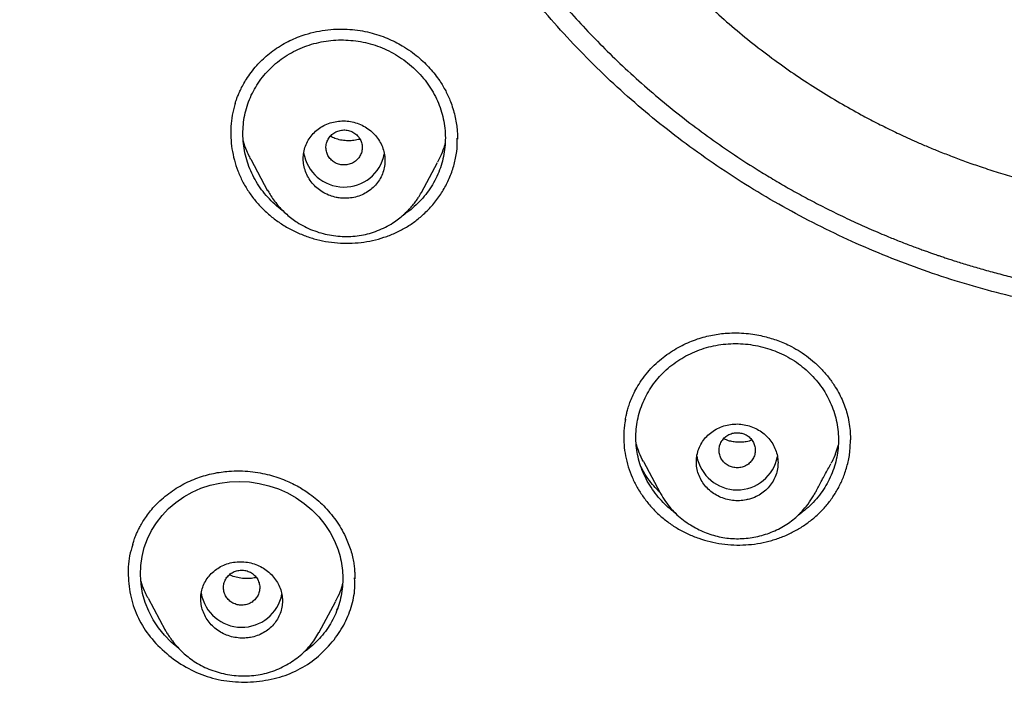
# Model space of a CAD drawing. Header units: millimetres. Extents: x 8 to 827, y 12 to 1643.
# Tile 83 of 134: x 432 to 454, y 1453 to 1468. Entities that reach past the tile are written whole.
import ezdxf

# ---------------------------------------------------------------- set-up
doc = ezdxf.new("R2010")
doc.units = ezdxf.units.MM

msp = doc.modelspace()

# ---------------------------------------------------------------- linework, layer by layer
at = {"color": 7, "linetype": 'Continuous', "lineweight": 30}
for p, q in [((441.679, 1465.199), (441.679, 1465.22)), ((437.13, 1464.757), (437.5, 1464.064)), ((440.889, 1464.024), (441.244, 1464.689)), ((437.505, 1464.066), (437.499, 1464.077)), ((440.887, 1464.026), (440.882, 1464.016)), ((445.783, 1458.092), (446.152, 1457.401)), ((446.167, 1457.382), (446.156, 1457.403)), ((439.413, 1455.507), (439.412, 1455.532)), ((434.865, 1455.079), (435.239, 1454.376)), ((438.636, 1454.333), (438.994, 1455.003)), ((435.243, 1454.377), (435.234, 1454.397)), ((438.633, 1454.335), (438.625, 1454.32))]:
    msp.add_line(p, q, dxfattribs=at)
at = {"color": 7, "linetype": 'Continuous', "lineweight": 30, "flags": 128}
msp.add_lwpolyline([(435.556, 1453.959), (435.543, 1453.968), (435.377, 1454.108), (435.227, 1454.262), (435.092, 1454.429), (434.976, 1454.607), (434.878, 1454.794), (434.801, 1454.987), (434.745, 1455.186), (434.71, 1455.388), (434.697, 1455.592), (434.704, 1455.799), (434.733, 1456.003), (434.782, 1456.2), (434.851, 1456.39), (434.941, 1456.573), (435.049, 1456.745), (435.175, 1456.906), (435.318, 1457.055), (435.479, 1457.192), (435.653, 1457.314), (435.837, 1457.417), (436.031, 1457.503), (436.234, 1457.57), (436.443, 1457.618), (436.66, 1457.646), (436.879, 1457.654), (437.098, 1457.643), (437.316, 1457.611), (437.53, 1457.561), (437.74, 1457.49), (437.939, 1457.402), (438.13, 1457.294), (438.308, 1457.17), (438.473, 1457.031), (438.625, 1456.875), (438.762, 1456.706), (438.878, 1456.528), (438.975, 1456.342), (439.052, 1456.148), (439.052, 1456.148)], dxfattribs=at)
at = {"color": 7, "linetype": 'Continuous', "lineweight": 30}
for centre, start, end in [((439.185, 1465.047), 189.2242, 348.7991), ((447.849, 1458.373), 190.3499, 349.1656), ((436.927, 1455.343), 189.7231, 348.9908)]:
    msp.add_arc(centre, 0.904, start, end, dxfattribs=at)
for points, knots in [([(419.368, 1438.967), (418.73, 1439.521), (417.455, 1440.63), (415.64, 1442.393), (413.901, 1444.225), (412.247, 1446.129), (410.679, 1448.101), (409.2, 1450.135), (407.813, 1452.229), (406.521, 1454.379), (405.325, 1456.58), (404.23, 1458.83), (403.237, 1461.123), (402.348, 1463.456), (401.565, 1465.825), (400.889, 1468.223), (400.32, 1470.647), (399.859, 1473.093), (399.507, 1475.555), (399.266, 1478.03), (399.135, 1480.513), (399.117, 1482.999), (399.211, 1485.483), (399.416, 1487.961), (399.732, 1490.428), (400.158, 1492.88), (400.692, 1495.312), (401.334, 1497.719), (402.082, 1500.098), (402.936, 1502.443), (403.895, 1504.75), (404.958, 1507.014), (406.121, 1509.231), (407.382, 1511.398), (408.739, 1513.511), (410.188, 1515.565), (411.727, 1517.558), (413.354, 1519.484), (415.065, 1521.341), (416.858, 1523.124), (418.73, 1524.83), (420.677, 1526.455), (422.695, 1527.998), (424.78, 1529.456), (426.928, 1530.826), (429.134, 1532.105), (431.396, 1533.292), (433.709, 1534.383), (436.068, 1535.376), (438.47, 1536.268), (440.91, 1537.059), (443.383, 1537.747), (445.884, 1538.332), (448.409, 1538.813), (450.953, 1539.188), (453.511, 1539.456), (456.08, 1539.624), (457.795, 1539.645), (458.653, 1539.656)], [0, 0, 0, 0, 0.017858, 0.035716, 0.053573, 0.07143, 0.089286, 0.107143, 0.124999, 0.142856, 0.160713, 0.178571, 0.196429, 0.214287, 0.232143, 0.25, 0.267856, 0.285712, 0.303568, 0.321425, 0.339282, 0.35714, 0.374998, 0.392856, 0.410713, 0.42857, 0.446428, 0.464285, 0.482142, 0.499999, 0.517857, 0.535714, 0.553571, 0.571428, 0.589285, 0.607142, 0.624999, 0.642856, 0.660713, 0.67857, 0.696427, 0.714284, 0.732141, 0.749999, 0.767857, 0.785715, 0.803573, 0.821432, 0.83929, 0.857149, 0.875005, 0.892861, 0.910716, 0.928572, 0.946428, 0.964284, 0.982141, 1, 1, 1, 1]), ([(458.653, 1537.367), (458.049, 1537.362), (456.841, 1537.351), (455.03, 1537.265), (453.223, 1537.126), (451.419, 1536.932), (449.618, 1536.682), (447.824, 1536.377), (446.092, 1536.029), (444.426, 1535.644), (442.828, 1535.228), (441.247, 1534.769), (439.684, 1534.267), (438.138, 1533.722), (436.556, 1533.114), (434.943, 1532.438), (433.303, 1531.692), (431.692, 1530.898), (430.11, 1530.057), (428.558, 1529.169), (427.033, 1528.233), (425.577, 1527.276), (424.192, 1526.305), (422.877, 1525.326), (421.595, 1524.313), (420.343, 1523.264), (419.123, 1522.181), (417.901, 1521.031), (416.681, 1519.813), (415.47, 1518.524), (414.301, 1517.2), (413.176, 1515.839), (412.094, 1514.443), (411.053, 1513.01), (410.084, 1511.583), (409.184, 1510.169), (408.355, 1508.776), (407.569, 1507.365), (406.828, 1505.934), (406.13, 1504.485), (405.458, 1502.974), (404.815, 1501.402), (404.208, 1499.768), (403.655, 1498.116), (403.155, 1496.446), (402.708, 1494.757), (402.315, 1493.049), (401.984, 1491.374), (401.713, 1489.737), (401.498, 1488.146), (401.332, 1486.553), (401.213, 1484.957), (401.142, 1483.359), (401.119, 1481.714), (401.148, 1480.022), (401.235, 1478.286), (401.378, 1476.551), (401.579, 1474.819), (401.836, 1473.088), (402.15, 1471.36), (402.509, 1469.69), (402.906, 1468.082), (403.336, 1466.538), (403.812, 1465.009), (404.332, 1463.496), (404.897, 1461.999), (405.525, 1460.472), (406.222, 1458.919), (406.99, 1457.344), (407.811, 1455.791), (408.684, 1454.26), (409.61, 1452.752), (410.585, 1451.271), (411.576, 1449.863), (412.577, 1448.528), (413.584, 1447.264), (414.627, 1446.029), (415.706, 1444.824), (416.821, 1443.65), (418.006, 1442.471), (419.265, 1441.293), (420.599, 1440.121), (421.974, 1438.988), (423.389, 1437.894), (424.844, 1436.84), (426.334, 1435.831), (427.809, 1434.895), (429.264, 1434.031), (430.695, 1433.235), (432.149, 1432.48), (433.623, 1431.765), (435.119, 1431.093), (436.685, 1430.442), (438.318, 1429.818), (440.02, 1429.226), (441.739, 1428.687), (443.475, 1428.2), (445.229, 1427.766), (446.996, 1427.384), (448.724, 1427.066), (450.408, 1426.807), (452.047, 1426.6), (453.691, 1426.44), (455.34, 1426.326), (456.995, 1426.254), (458.1, 1426.245), (458.653, 1426.241)], [0, 0, 0, 0, 0.01003, 0.020054, 0.030083, 0.040124, 0.050187, 0.060282, 0.070362, 0.079553, 0.088711, 0.097842, 0.106955, 0.116055, 0.12515, 0.135215, 0.145244, 0.155247, 0.165233, 0.175211, 0.185191, 0.195231, 0.204429, 0.213609, 0.222777, 0.23194, 0.241107, 0.250284, 0.260264, 0.270231, 0.280194, 0.290164, 0.300149, 0.31016, 0.320251, 0.329484, 0.338685, 0.347862, 0.357022, 0.366175, 0.375328, 0.385279, 0.395221, 0.405163, 0.415118, 0.425096, 0.435106, 0.445185, 0.454404, 0.463594, 0.472765, 0.481925, 0.491084, 0.500249, 0.510205, 0.520158, 0.530119, 0.540101, 0.550114, 0.56017, 0.570237, 0.579425, 0.588586, 0.597726, 0.606856, 0.615983, 0.625115, 0.635087, 0.645061, 0.655045, 0.665052, 0.67509, 0.685171, 0.695207, 0.70436, 0.713496, 0.722621, 0.731743, 0.74087, 0.750008, 0.759978, 0.769956, 0.779952, 0.789974, 0.800033, 0.810138, 0.820182, 0.829338, 0.838477, 0.847605, 0.856731, 0.86586, 0.875, 0.885017, 0.895019, 0.905016, 0.915017, 0.92503, 0.935066, 0.945076, 0.954226, 0.963368, 0.97251, 0.981657, 0.990818, 1, 1, 1, 1]), ([(458.653, 1461.169), (458.363, 1461.173), (457.786, 1461.179), (456.923, 1461.236), (456.069, 1461.326), (455.222, 1461.453), (454.387, 1461.615), (453.565, 1461.811), (452.755, 1462.041), (451.953, 1462.306), (451.158, 1462.606), (450.375, 1462.94), (449.606, 1463.307), (448.853, 1463.708), (448.117, 1464.142), (447.405, 1464.604), (446.72, 1465.091), (446.063, 1465.601), (445.431, 1466.137), (444.822, 1466.701), (444.236, 1467.294), (443.675, 1467.916), (443.141, 1468.564), (442.636, 1469.236), (442.165, 1469.926), (441.729, 1470.629), (441.326, 1471.344), (440.954, 1472.076), (440.612, 1472.83), (440.301, 1473.601), (440.023, 1474.387), (439.781, 1475.183), (439.575, 1475.989), (439.405, 1476.8), (439.273, 1477.612), (439.179, 1478.421), (439.123, 1479.23), (439.104, 1480.046), (439.122, 1480.866), (439.178, 1481.689), (439.271, 1482.506), (439.403, 1483.319), (439.571, 1484.122), (439.774, 1484.914), (440.013, 1485.697), (440.288, 1486.475), (440.601, 1487.251), (440.949, 1488.019), (441.331, 1488.774), (441.744, 1489.506), (442.188, 1490.216), (442.66, 1490.9), (443.159, 1491.559), (443.685, 1492.192), (444.24, 1492.804), (444.828, 1493.397), (445.446, 1493.969), (446.091, 1494.515), (446.758, 1495.032), (447.447, 1495.519), (448.155, 1495.974), (448.88, 1496.396), (449.622, 1496.787), (450.385, 1497.149), (451.172, 1497.483), (451.978, 1497.786), (452.798, 1498.056), (453.624, 1498.29), (454.456, 1498.488), (455.291, 1498.648), (456.126, 1498.772), (456.963, 1498.859), (457.806, 1498.913), (458.37, 1498.92), (458.653, 1498.923)], [0, 0, 0, 0, 0.014159, 0.028223, 0.042217, 0.056171, 0.07011, 0.083813, 0.097555, 0.111362, 0.125259, 0.139229, 0.153196, 0.167188, 0.181231, 0.195318, 0.209088, 0.222807, 0.2365, 0.250192, 0.264058, 0.277953, 0.291906, 0.305946, 0.319988, 0.333701, 0.347419, 0.361168, 0.374973, 0.389034, 0.403038, 0.417011, 0.430979, 0.445042, 0.458843, 0.472563, 0.486228, 0.499866, 0.513826, 0.527725, 0.54159, 0.55545, 0.569331, 0.583014, 0.596771, 0.610628, 0.62461, 0.638888, 0.65304, 0.667092, 0.681072, 0.695008, 0.708678, 0.722358, 0.736075, 0.749854, 0.763893, 0.77786, 0.791781, 0.805683, 0.819594, 0.833293, 0.847052, 0.860897, 0.874853, 0.88906, 0.903157, 0.91717, 0.931126, 0.945052, 0.958727, 0.972426, 0.986175, 1, 1, 1, 1]), ([(515.688, 1481.768), (515.681, 1481.096), (515.666, 1479.753), (515.547, 1477.741), (515.357, 1475.735), (515.088, 1473.733), (514.744, 1471.736), (514.332, 1469.788), (513.859, 1467.893), (513.33, 1466.056), (512.736, 1464.239), (512.076, 1462.443), (511.339, 1460.638), (510.522, 1458.828), (509.622, 1457.018), (508.653, 1455.24), (507.615, 1453.492), (506.508, 1451.777), (505.357, 1450.131), (504.17, 1448.556), (502.954, 1447.054), (501.685, 1445.594), (500.363, 1444.176), (498.966, 1442.78), (497.494, 1441.409), (495.945, 1440.069), (494.341, 1438.782), (492.682, 1437.546), (490.972, 1436.367), (489.254, 1435.27), (487.536, 1434.255), (485.823, 1433.32), (484.08, 1432.443), (482.306, 1431.625), (480.47, 1430.853), (478.571, 1430.132), (476.61, 1429.466), (474.619, 1428.869), (472.599, 1428.341), (470.554, 1427.882), (468.53, 1427.503), (466.537, 1427.198), (464.581, 1426.966), (462.622, 1426.8), (460.661, 1426.7), (458.653, 1426.664), (456.603, 1426.699), (454.513, 1426.809), (452.429, 1426.994), (450.35, 1427.253), (448.28, 1427.585), (446.264, 1427.983), (444.307, 1428.438), (442.413, 1428.946), (440.543, 1429.516), (438.696, 1430.147), (436.83, 1430.856), (434.949, 1431.645), (433.06, 1432.52), (431.208, 1433.461), (429.391, 1434.467), (427.612, 1435.539), (425.905, 1436.651), (424.275, 1437.797), (422.722, 1438.97), (421.217, 1440.19), (419.758, 1441.458), (418.315, 1442.803), (416.893, 1444.226), (415.498, 1445.728), (414.163, 1447.278), (412.886, 1448.875), (411.668, 1450.52), (410.532, 1452.178), (409.477, 1453.842), (408.505, 1455.503), (407.595, 1457.192), (406.747, 1458.91), (405.946, 1460.69), (405.196, 1462.531), (404.504, 1464.431), (403.885, 1466.351), (403.34, 1468.291), (402.866, 1470.256), (402.474, 1472.205), (402.158, 1474.133), (401.918, 1476.033), (401.747, 1477.938), (401.64, 1479.851), (401.627, 1481.128), (401.62, 1481.768)], [0, 0, 0, 0, 0.011647, 0.023279, 0.034914, 0.046569, 0.058262, 0.069997, 0.081033, 0.092045, 0.103046, 0.114051, 0.125075, 0.136674, 0.148268, 0.159874, 0.171507, 0.183184, 0.194903, 0.205931, 0.216944, 0.227954, 0.238974, 0.250018, 0.2616, 0.2732, 0.284834, 0.296518, 0.308264, 0.319998, 0.330999, 0.341975, 0.352941, 0.363907, 0.374886, 0.386463, 0.398058, 0.409684, 0.421356, 0.433089, 0.444843, 0.455871, 0.466863, 0.477832, 0.488791, 0.499751, 0.51144, 0.523115, 0.53479, 0.54648, 0.558201, 0.569925, 0.580927, 0.591892, 0.602833, 0.61376, 0.624687, 0.6364, 0.648087, 0.659761, 0.671439, 0.683135, 0.694871, 0.705904, 0.716895, 0.727858, 0.738804, 0.749746, 0.761426, 0.773081, 0.784724, 0.796373, 0.808043, 0.819784, 0.830839, 0.841857, 0.852852, 0.863839, 0.87483, 0.886496, 0.898127, 0.909738, 0.921348, 0.932974, 0.944696, 0.955762, 0.96681, 0.977856, 0.988914, 1, 1, 1, 1]), ([(439.583, 1478.926), (439.594, 1478.77), (439.617, 1478.447), (439.668, 1477.96), (439.732, 1477.471), (439.807, 1477.001), (439.89, 1476.553), (439.981, 1476.127), (440.079, 1475.713), (440.2, 1475.25), (440.351, 1474.732), (440.539, 1474.163), (440.745, 1473.599), (440.971, 1473.041), (441.22, 1472.479), (441.495, 1471.913), (441.795, 1471.346), (442.116, 1470.79), (442.455, 1470.245), (442.812, 1469.714), (443.181, 1469.205), (443.559, 1468.717), (443.946, 1468.251), (444.349, 1467.797), (444.769, 1467.354), (445.212, 1466.915), (445.68, 1466.483), (446.171, 1466.059), (446.676, 1465.652), (447.194, 1465.264), (447.724, 1464.893), (448.194, 1464.589), (448.597, 1464.342), (448.935, 1464.145), (449.284, 1463.95), (449.647, 1463.758), (450.024, 1463.568), (450.41, 1463.384), (450.798, 1463.21), (451.101, 1463.082), (451.318, 1462.994), (451.45, 1462.941), (451.581, 1462.89), (451.71, 1462.841), (451.833, 1462.795), (451.943, 1462.755), (452.034, 1462.723), (452.102, 1462.698), (452.154, 1462.68), (452.202, 1462.664), (452.261, 1462.643), (452.338, 1462.617), (452.429, 1462.586), (452.53, 1462.553), (452.692, 1462.501), (452.923, 1462.429), (453.229, 1462.339), (453.557, 1462.248), (453.897, 1462.161), (454.257, 1462.075), (454.626, 1461.995), (455.002, 1461.921), (455.303, 1461.867), (455.533, 1461.83), (455.702, 1461.804), (455.882, 1461.778), (456.078, 1461.752), (456.316, 1461.723), (456.598, 1461.692), (456.929, 1461.662), (457.289, 1461.634), (457.679, 1461.611), (458.097, 1461.593), (458.425, 1461.584), (458.614, 1461.582), (458.653, 1461.582)], [0, 0, 0, 0, 0.016665, 0.034705, 0.052536, 0.06971, 0.085928, 0.101496, 0.116552, 0.131557, 0.152976, 0.174398, 0.195836, 0.217306, 0.238819, 0.261665, 0.284521, 0.30736, 0.330162, 0.352902, 0.375602, 0.397006, 0.418425, 0.439879, 0.461392, 0.482986, 0.505896, 0.52871, 0.551461, 0.574176, 0.596867, 0.619554, 0.632951, 0.64655, 0.660531, 0.674888, 0.689614, 0.704701, 0.719655, 0.734096, 0.739116, 0.744071, 0.748959, 0.75378, 0.758516, 0.76267, 0.766026, 0.768585, 0.770204, 0.771726, 0.773905, 0.776745, 0.780217, 0.783941, 0.787801, 0.798042, 0.809131, 0.821068, 0.83356, 0.845699, 0.859582, 0.872885, 0.885612, 0.891415, 0.897161, 0.903411, 0.910291, 0.917802, 0.928298, 0.939816, 0.952352, 0.965894, 0.980427, 0.995926, 1, 1, 1, 1]), ([(402.241, 1478.273), (402.244, 1478.226), (402.251, 1478.124), (402.264, 1477.959), (402.279, 1477.769), (402.297, 1477.556), (402.317, 1477.319), (402.34, 1477.066), (402.364, 1476.805), (402.407, 1476.365), (402.473, 1475.755), (402.565, 1475.011), (402.661, 1474.316), (402.759, 1473.663), (402.863, 1473.02), (403.003, 1472.222), (403.186, 1471.269), (403.423, 1470.162), (403.684, 1469.06), (403.969, 1467.958), (404.28, 1466.854), (404.616, 1465.751), (404.977, 1464.655), (405.361, 1463.567), (405.766, 1462.493), (406.192, 1461.435), (406.638, 1460.393), (407.106, 1459.36), (407.589, 1458.352), (408.085, 1457.371), (408.592, 1456.415), (409.118, 1455.47), (409.663, 1454.534), (410.228, 1453.609), (410.846, 1452.639), (411.521, 1451.629), (412.258, 1450.581), (413.018, 1449.551), (413.775, 1448.574), (414.524, 1447.65), (415.263, 1446.777), (416.02, 1445.918), (416.796, 1445.075), (417.59, 1444.247), (418.401, 1443.436), (419.23, 1442.641), (420.062, 1441.875), (420.897, 1441.138), (421.733, 1440.429), (422.583, 1439.735), (423.447, 1439.058), (424.324, 1438.397), (425.268, 1437.715), (426.279, 1437.015), (427.361, 1436.303), (428.459, 1435.615), (429.532, 1434.976), (430.58, 1434.382), (431.599, 1433.832), (432.63, 1433.301), (433.673, 1432.792), (434.726, 1432.304), (435.789, 1431.837), (436.863, 1431.39), (437.93, 1430.973), (438.987, 1430.583), (440.033, 1430.22), (441.087, 1429.877), (442.148, 1429.554), (443.214, 1429.25), (444.351, 1428.951), (445.557, 1428.659), (446.834, 1428.38), (448.116, 1428.13), (449.357, 1427.917), (450.557, 1427.736), (451.714, 1427.586), (452.874, 1427.458), (454.037, 1427.354), (455.203, 1427.273), (456.37, 1427.216), (457.541, 1427.182), (458.694, 1427.171), (459.827, 1427.183), (460.939, 1427.216), (462.049, 1427.27), (463.156, 1427.346), (464.262, 1427.442), (465.431, 1427.566), (466.662, 1427.723), (467.954, 1427.917), (469.241, 1428.14), (470.477, 1428.382), (471.662, 1428.64), (472.797, 1428.912), (473.927, 1429.205), (475.051, 1429.522), (476.167, 1429.86), (477.276, 1430.221), (478.377, 1430.604), (479.452, 1431.002), (480.499, 1431.414), (481.52, 1431.839), (482.531, 1432.282), (483.532, 1432.745), (484.524, 1433.226), (485.564, 1433.757), (486.65, 1434.339), (487.778, 1434.978), (488.891, 1435.642), (489.949, 1436.306), (490.954, 1436.967), (491.906, 1437.623), (492.846, 1438.297), (493.771, 1438.99), (494.681, 1439.702), (495.576, 1440.431), (496.455, 1441.178), (497.303, 1441.929), (498.12, 1442.683), (498.907, 1443.439), (499.679, 1444.21), (500.434, 1444.995), (501.173, 1445.794), (501.939, 1446.656), (502.728, 1447.583), (503.535, 1448.578), (504.318, 1449.591), (505.05, 1450.586), (505.734, 1451.558), (506.372, 1452.506), (506.989, 1453.467), (507.586, 1454.439), (508.161, 1455.423), (508.716, 1456.417), (509.249, 1457.423), (509.763, 1458.445), (510.258, 1459.482), (510.732, 1460.536), (511.183, 1461.598), (511.611, 1462.671), (512.013, 1463.747), (512.389, 1464.824), (512.74, 1465.902), (513.069, 1466.988), (513.365, 1468.046), (513.63, 1469.076), (513.868, 1470.077), (514.086, 1471.082), (514.285, 1472.09), (514.442, 1472.979), (514.568, 1473.758), (514.668, 1474.434), (514.763, 1475.139), (514.837, 1475.757), (514.893, 1476.272), (514.933, 1476.666), (514.968, 1477.038), (514.994, 1477.327), (515.011, 1477.54), (515.023, 1477.682), (515.033, 1477.819), (515.043, 1477.947), (515.052, 1478.063), (515.061, 1478.162), (515.065, 1478.222), (515.067, 1478.249)], [0, 0, 0, 0, 0.000839, 0.001829, 0.002971, 0.004264, 0.005709, 0.007294, 0.008897, 0.010483, 0.01536, 0.020074, 0.024147, 0.02815, 0.032108, 0.036022, 0.042913, 0.049781, 0.056648, 0.063516, 0.070508, 0.0775, 0.084493, 0.091484, 0.098472, 0.105331, 0.112183, 0.119041, 0.125905, 0.13243, 0.138957, 0.145484, 0.152011, 0.15854, 0.165071, 0.172773, 0.180477, 0.188169, 0.195855, 0.202715, 0.209574, 0.216433, 0.223292, 0.230148, 0.237005, 0.243862, 0.250729, 0.257259, 0.263793, 0.270326, 0.276861, 0.283395, 0.289927, 0.297623, 0.305311, 0.312993, 0.320675, 0.327534, 0.334393, 0.341252, 0.34811, 0.354971, 0.361832, 0.368698, 0.37557, 0.3821, 0.388632, 0.395163, 0.401694, 0.408226, 0.414756, 0.42245, 0.430139, 0.437816, 0.445493, 0.45235, 0.459207, 0.466066, 0.472925, 0.479785, 0.486651, 0.493525, 0.500414, 0.506962, 0.513494, 0.520018, 0.526539, 0.533058, 0.539576, 0.547258, 0.554937, 0.562615, 0.570292, 0.577155, 0.584025, 0.590896, 0.597768, 0.604641, 0.611513, 0.618386, 0.625259, 0.631788, 0.638314, 0.644836, 0.651354, 0.657873, 0.664391, 0.672072, 0.679754, 0.687435, 0.695118, 0.701982, 0.708852, 0.715726, 0.722602, 0.729477, 0.736354, 0.743228, 0.7501, 0.756625, 0.763142, 0.769657, 0.776174, 0.782691, 0.789209, 0.796892, 0.804574, 0.81226, 0.819951, 0.826827, 0.833704, 0.840575, 0.847445, 0.854313, 0.861181, 0.868049, 0.874915, 0.881902, 0.888884, 0.895863, 0.902851, 0.909845, 0.916717, 0.92359, 0.930464, 0.937336, 0.943583, 0.949828, 0.956069, 0.962306, 0.968542, 0.972526, 0.976679, 0.980999, 0.985489, 0.988029, 0.990437, 0.992707, 0.994838, 0.995732, 0.996599, 0.99744, 0.998233, 0.998944, 0.999532, 1, 1, 1, 1]), ([(442.295, 1477.504), (442.3, 1477.471), (442.314, 1477.366), (442.357, 1477.094), (442.429, 1476.693), (442.532, 1476.205), (442.652, 1475.719), (442.787, 1475.235), (442.939, 1474.755), (443.102, 1474.289), (443.278, 1473.835), (443.484, 1473.35), (443.724, 1472.835), (444.002, 1472.293), (444.299, 1471.767), (444.613, 1471.254), (444.944, 1470.76), (445.289, 1470.281), (445.65, 1469.819), (446.027, 1469.37), (446.425, 1468.932), (446.841, 1468.504), (447.277, 1468.089), (447.729, 1467.689), (448.194, 1467.307), (448.67, 1466.944), (449.15, 1466.605), (449.629, 1466.292), (450.104, 1466.004), (450.478, 1465.794), (450.749, 1465.649), (450.918, 1465.561), (451.085, 1465.477), (451.253, 1465.395), (451.424, 1465.313), (451.607, 1465.228), (451.814, 1465.135), (452.048, 1465.034), (452.311, 1464.926), (452.596, 1464.814), (452.904, 1464.7), (453.241, 1464.582), (453.61, 1464.463), (454.011, 1464.343), (454.438, 1464.227), (454.892, 1464.118), (455.373, 1464.016), (455.843, 1463.931), (456.298, 1463.862), (456.735, 1463.807), (457.189, 1463.762), (457.661, 1463.729), (458.151, 1463.707), (458.483, 1463.704), (458.653, 1463.703)], [0, 0, 0, 0, 0.0044, 0.013828, 0.035986, 0.057735, 0.079069, 0.10146, 0.123363, 0.144778, 0.165912, 0.186883, 0.213449, 0.239857, 0.266055, 0.292012, 0.317859, 0.343161, 0.368416, 0.393662, 0.418937, 0.444736, 0.470593, 0.496411, 0.522198, 0.547964, 0.573065, 0.597458, 0.621126, 0.644077, 0.652247, 0.660324, 0.668306, 0.676196, 0.684065, 0.692562, 0.70184, 0.712952, 0.725018, 0.73802, 0.751927, 0.766734, 0.783423, 0.801125, 0.819844, 0.839588, 0.860366, 0.882193, 0.900093, 0.918665, 0.937924, 0.957886, 0.978571, 1, 1, 1, 1]), ([(437.827, 1467.285), (437.881, 1467.315), (437.989, 1467.374), (438.156, 1467.446), (438.352, 1467.516), (438.576, 1467.574), (438.826, 1467.614), (439.071, 1467.63), (439.307, 1467.624), (439.534, 1467.598), (439.748, 1467.555), (439.949, 1467.496), (440.136, 1467.427), (440.307, 1467.347), (440.48, 1467.253), (440.65, 1467.143), (440.812, 1467.018), (440.954, 1466.891), (441.08, 1466.762), (441.193, 1466.627), (441.312, 1466.462), (441.428, 1466.264), (441.521, 1466.059), (441.585, 1465.875), (441.628, 1465.717), (441.659, 1465.564), (441.676, 1465.425), (441.683, 1465.302), (441.684, 1465.23), (441.684, 1465.197)], [0, 0, 0, 0, 0.035539, 0.0702, 0.104014, 0.153183, 0.200552, 0.246162, 0.290058, 0.332284, 0.37279, 0.4114, 0.448162, 0.483109, 0.516256, 0.55766, 0.595888, 0.630953, 0.664501, 0.697861, 0.730974, 0.780195, 0.828941, 0.861185, 0.893212, 0.924355, 0.952549, 0.977722, 1, 1, 1, 1]), ([(436.785, 1465.988), (436.785, 1465.99), (436.786, 1465.993), (436.792, 1466.01), (436.804, 1466.047), (436.825, 1466.109), (436.857, 1466.19), (436.901, 1466.288), (436.96, 1466.403), (437.037, 1466.533), (437.137, 1466.677), (437.25, 1466.815), (437.375, 1466.945), (437.506, 1467.063), (437.657, 1467.18), (437.769, 1467.249), (437.827, 1467.285)], [0, 0, 0, 0, 0.0037877, 0.0091956, 0.035718, 0.0780953, 0.1292201, 0.1930914, 0.2697764, 0.3593283, 0.4617762, 0.5771116, 0.6720558, 0.7741946, 0.8835052, 1, 1, 1, 1]), ([(437.85, 1463.611), (437.812, 1463.638), (437.715, 1463.709), (437.575, 1463.84), (437.43, 1464), (437.303, 1464.172), (437.194, 1464.355), (437.104, 1464.547), (437.035, 1464.746), (436.987, 1464.95), (436.959, 1465.158), (436.952, 1465.368), (436.967, 1465.575), (437.003, 1465.778), (437.06, 1465.977), (437.137, 1466.169), (437.234, 1466.351), (437.35, 1466.524), (437.484, 1466.685), (437.634, 1466.833), (437.799, 1466.966), (437.977, 1467.082), (438.166, 1467.181), (438.366, 1467.261), (438.573, 1467.323), (438.786, 1467.365), (439.004, 1467.387), (439.223, 1467.389), (439.442, 1467.37), (439.658, 1467.331), (439.869, 1467.272), (440.074, 1467.194), (440.27, 1467.097), (440.456, 1466.982), (440.631, 1466.85), (440.793, 1466.703), (440.938, 1466.543), (441.066, 1466.371), (441.175, 1466.189), (441.266, 1465.997), (441.336, 1465.799), (441.385, 1465.595), (441.413, 1465.388), (441.42, 1465.179), (441.404, 1464.972), (441.368, 1464.768), (441.311, 1464.569), (441.233, 1464.377), (441.136, 1464.193), (441.02, 1464.02), (440.886, 1463.858), (440.736, 1463.712), (440.603, 1463.601), (440.516, 1463.546), (440.489, 1463.529)], [0, 0, 0, 0, 0.012575, 0.032338, 0.051843, 0.071286, 0.090862, 0.1104, 0.129836, 0.149365, 0.169176, 0.188923, 0.208428, 0.227879, 0.247466, 0.267011, 0.286447, 0.305965, 0.325753, 0.345234, 0.364854, 0.384487, 0.403999, 0.423512, 0.443151, 0.462756, 0.482243, 0.502029, 0.521543, 0.540974, 0.560517, 0.580082, 0.599525, 0.619039, 0.638815, 0.658594, 0.678106, 0.697543, 0.717099, 0.736654, 0.75609, 0.775604, 0.795389, 0.814869, 0.834491, 0.854118, 0.873646, 0.893148, 0.912799, 0.932397, 0.951897, 0.971647, 0.991152, 1, 1, 1, 1]), ([(436.787, 1465.991), (436.784, 1465.983), (436.753, 1465.897), (436.719, 1465.726), (436.687, 1465.481), (436.685, 1465.233), (436.71, 1464.985), (436.762, 1464.739), (436.84, 1464.498), (436.943, 1464.267), (437.072, 1464.048), (437.225, 1463.842), (437.399, 1463.652), (437.592, 1463.48), (437.803, 1463.328), (438.031, 1463.196), (438.271, 1463.086), (438.519, 1463.001), (438.775, 1462.942), (439.037, 1462.909), (439.299, 1462.901), (439.56, 1462.919), (439.816, 1462.963), (440.066, 1463.032), (440.306, 1463.125), (440.533, 1463.242), (440.746, 1463.38), (440.874, 1463.49), (440.938, 1463.545)], [0, 0, 0, 0, 0.0041849, 0.0439751, 0.0838726, 0.1234365, 0.1630999, 0.2032929, 0.2435435, 0.2831737, 0.3226445, 0.3624225, 0.4022431, 0.4417559, 0.4814027, 0.5216208, 0.5617983, 0.601474, 0.6411073, 0.6811594, 0.7212456, 0.7608961, 0.80054, 0.8406069, 0.8806997, 0.9203314, 0.9599491, 1, 1, 1, 1]), ([(438.983, 1463.922), (439.015, 1463.915), (439.078, 1463.902), (439.194, 1463.893), (439.328, 1463.899), (439.477, 1463.931), (439.617, 1463.986), (439.745, 1464.063), (439.856, 1464.159), (439.949, 1464.272), (440.019, 1464.398), (440.066, 1464.534), (440.087, 1464.676), (440.084, 1464.819), (440.055, 1464.961), (440.003, 1465.096), (439.926, 1465.222), (439.83, 1465.335), (439.714, 1465.432), (439.583, 1465.509), (439.441, 1465.565), (439.291, 1465.598), (439.138, 1465.605), (438.986, 1465.589), (438.839, 1465.548), (438.703, 1465.485), (438.581, 1465.4), (438.477, 1465.297), (438.393, 1465.179), (438.331, 1465.049), (438.293, 1464.91), (438.281, 1464.768), (438.294, 1464.625), (438.332, 1464.485), (438.394, 1464.352), (438.478, 1464.231), (438.582, 1464.124), (438.703, 1464.035), (438.838, 1463.964), (438.935, 1463.936), (438.983, 1463.922)], [0, 0, 0, 0, 0.017099, 0.034199, 0.061285, 0.088371, 0.115455, 0.14254, 0.169518, 0.196495, 0.22331, 0.250125, 0.276792, 0.303459, 0.330055, 0.356651, 0.383286, 0.409921, 0.436687, 0.463453, 0.490387, 0.517321, 0.544384, 0.571449, 0.598546, 0.625643, 0.652663, 0.679683, 0.706552, 0.733419, 0.760127, 0.786833, 0.813441, 0.840047, 0.866658, 0.893269, 0.919954, 0.946639, 0.973319, 1, 1, 1, 1]), ([(439.435, 1464.714), (439.46, 1464.737), (439.511, 1464.784), (439.561, 1464.874), (439.587, 1464.972), (439.585, 1465.075), (439.556, 1465.172), (439.502, 1465.26), (439.425, 1465.33), (439.333, 1465.38), (439.23, 1465.405), (439.125, 1465.402), (439.024, 1465.374), (438.933, 1465.322), (438.86, 1465.248), (438.809, 1465.159), (438.783, 1465.06), (438.785, 1464.958), (438.815, 1464.86), (438.869, 1464.773), (438.945, 1464.702), (439.037, 1464.653), (439.14, 1464.628), (439.245, 1464.631), (439.348, 1464.658), (439.406, 1464.695), (439.435, 1464.714)], [0, 0, 0, 0, 0.0416593, 0.0833407, 0.125, 0.1666593, 0.2083407, 0.25, 0.2916593, 0.3333407, 0.375, 0.4166592, 0.4583407, 0.5, 0.5416593, 0.5833408, 0.625, 0.6666593, 0.7083407, 0.75, 0.7916593, 0.8333407, 0.875, 0.9166593, 0.9583407, 1, 1, 1, 1]), ([(437.131, 1464.758), (437.122, 1464.774), (437.088, 1464.834), (437.032, 1464.963), (436.983, 1465.083), (436.964, 1465.16), (436.962, 1465.167)], [0, 0, 0, 0, 0.125397, 0.459828, 0.950756, 1, 1, 1, 1]), ([(439.532, 1465.202), (439.52, 1465.198), (439.468, 1465.179), (439.37, 1465.165), (439.239, 1465.161), (439.108, 1465.178), (438.987, 1465.211), (438.914, 1465.246), (438.88, 1465.263)], [0, 0, 0, 0, 0.05845, 0.251217, 0.447042, 0.640916, 0.833944, 1, 1, 1, 1]), ([(440.938, 1463.545), (441.008, 1463.613), (441.147, 1463.749), (441.32, 1463.983), (441.464, 1464.235), (441.575, 1464.503), (441.648, 1464.782), (441.683, 1465.017), (441.68, 1465.159), (441.679, 1465.205)], [0, 0, 0, 0, 0.154838, 0.30857, 0.463434, 0.619033, 0.772809, 0.927161, 1, 1, 1, 1]), ([(441.411, 1465.115), (441.402, 1465.079), (441.374, 1464.974), (441.317, 1464.831), (441.262, 1464.729), (441.241, 1464.69)], [0, 0, 0, 0, 0.2397221, 0.7132763, 1, 1, 1, 1]), ([(437.494, 1464.08), (437.513, 1464.045), (437.555, 1463.971), (437.633, 1463.857), (437.721, 1463.746), (437.818, 1463.639), (437.919, 1463.542), (438.03, 1463.45), (438.161, 1463.357), (438.315, 1463.269), (438.491, 1463.191), (438.673, 1463.129), (438.86, 1463.086), (439.049, 1463.059), (439.239, 1463.051), (439.427, 1463.06), (439.612, 1463.088), (439.793, 1463.134), (439.97, 1463.199), (440.14, 1463.28), (440.287, 1463.37), (440.414, 1463.463), (440.522, 1463.554), (440.617, 1463.649), (440.698, 1463.742), (440.763, 1463.826), (440.815, 1463.9), (440.855, 1463.963), (440.875, 1464), (440.885, 1464.016)], [0, 0, 0, 0, 0.028354, 0.061448, 0.099467, 0.131306, 0.165928, 0.201136, 0.236099, 0.282428, 0.328705, 0.374917, 0.420989, 0.466825, 0.512329, 0.55757, 0.602727, 0.648013, 0.693677, 0.739697, 0.786025, 0.820945, 0.855986, 0.89046, 0.920902, 0.946904, 0.968592, 0.986165, 1, 1, 1, 1]), ([(445.712, 1459.842), (445.754, 1459.902), (445.838, 1460.021), (445.982, 1460.18), (446.135, 1460.324), (446.296, 1460.45), (446.461, 1460.559), (446.63, 1460.653), (446.8, 1460.731), (446.97, 1460.796), (447.139, 1460.846), (447.304, 1460.884), (447.465, 1460.909), (447.645, 1460.926), (447.839, 1460.931), (448.045, 1460.92), (448.234, 1460.896), (448.405, 1460.862), (448.562, 1460.822), (448.71, 1460.774), (448.856, 1460.718), (449.018, 1460.644), (449.194, 1460.548), (449.379, 1460.423), (449.557, 1460.279), (449.724, 1460.116), (449.878, 1459.935), (450.004, 1459.754), (450.104, 1459.58), (450.179, 1459.421), (450.238, 1459.264), (450.287, 1459.096), (450.322, 1458.918), (450.343, 1458.737), (450.345, 1458.623), (450.346, 1458.57)], [0, 0, 0, 0, 0.03598, 0.070792, 0.10448, 0.137071, 0.168587, 0.199045, 0.228463, 0.25686, 0.284255, 0.310572, 0.335752, 0.359822, 0.393866, 0.42547, 0.454643, 0.481388, 0.505708, 0.529173, 0.553232, 0.577886, 0.611613, 0.646343, 0.682097, 0.718879, 0.756672, 0.795447, 0.824973, 0.853578, 0.88104, 0.907392, 0.940828, 0.972349, 1, 1, 1, 1]), ([(446.491, 1456.953), (446.436, 1456.995), (446.325, 1457.081), (446.176, 1457.229), (446.039, 1457.392), (445.919, 1457.568), (445.817, 1457.754), (445.735, 1457.946), (445.674, 1458.144), (445.634, 1458.346), (445.615, 1458.551), (445.617, 1458.755), (445.642, 1458.959), (445.687, 1459.16), (445.753, 1459.356), (445.839, 1459.543), (445.945, 1459.722), (446.068, 1459.89), (446.208, 1460.045), (446.365, 1460.187), (446.535, 1460.314), (446.719, 1460.424), (446.914, 1460.517), (447.117, 1460.592), (447.327, 1460.647), (447.542, 1460.681), (447.76, 1460.696), (447.979, 1460.691), (448.198, 1460.665), (448.414, 1460.619), (448.625, 1460.555), (448.828, 1460.472), (449.02, 1460.37), (449.201, 1460.252), (449.37, 1460.117), (449.523, 1459.968), (449.66, 1459.805), (449.78, 1459.631), (449.882, 1459.446), (449.963, 1459.253), (450.024, 1459.055), (450.064, 1458.852), (450.083, 1458.647), (450.08, 1458.441), (450.056, 1458.237), (450.011, 1458.036), (449.945, 1457.841), (449.859, 1457.653), (449.754, 1457.475), (449.631, 1457.308), (449.49, 1457.153), (449.347, 1457.021), (449.245, 1456.948), (449.201, 1456.916)], [0, 0, 0, 0, 0.018799, 0.038381, 0.058055, 0.078014, 0.097908, 0.117558, 0.137154, 0.156886, 0.176577, 0.196158, 0.215821, 0.235757, 0.255383, 0.27515, 0.294928, 0.314586, 0.334244, 0.35403, 0.373781, 0.393413, 0.413347, 0.433005, 0.452581, 0.47227, 0.49198, 0.511568, 0.531228, 0.551152, 0.571078, 0.590735, 0.610317, 0.630019, 0.649719, 0.6693, 0.688959, 0.708892, 0.728517, 0.748285, 0.768059, 0.787733, 0.80738, 0.827177, 0.846921, 0.866567, 0.886464, 0.906114, 0.925705, 0.945428, 0.965181, 0.984785, 1, 1, 1, 1]), ([(445.384, 1459.007), (445.386, 1459.019), (445.391, 1459.048), (445.403, 1459.107), (445.421, 1459.185), (445.448, 1459.284), (445.487, 1459.401), (445.541, 1459.536), (445.615, 1459.687), (445.678, 1459.789), (445.712, 1459.842)], [0, 0, 0, 0, 0.047109, 0.116002, 0.207113, 0.320635, 0.45666, 0.615221, 0.796325, 1, 1, 1, 1]), ([(445.389, 1459.027), (445.383, 1459.002), (445.361, 1458.897), (445.347, 1458.707), (445.351, 1458.461), (445.384, 1458.218), (445.444, 1457.978), (445.53, 1457.745), (445.641, 1457.521), (445.777, 1457.309), (445.936, 1457.109), (446.116, 1456.925), (446.314, 1456.76), (446.528, 1456.617), (446.758, 1456.496), (447, 1456.398), (447.251, 1456.324), (447.509, 1456.275), (447.772, 1456.251), (448.036, 1456.252), (448.297, 1456.279), (448.552, 1456.333), (448.799, 1456.412), (449.037, 1456.514), (449.26, 1456.639), (449.468, 1456.785), (449.659, 1456.952), (449.831, 1457.136), (449.979, 1457.335), (450.106, 1457.548), (450.169, 1457.7), (450.201, 1457.776)], [0, 0, 0, 0, 0.0109892, 0.0467155, 0.081899, 0.1169337, 0.1522186, 0.1875989, 0.2226832, 0.2578559, 0.2934981, 0.3291914, 0.3643346, 0.3993364, 0.4346106, 0.4699227, 0.5049617, 0.5401196, 0.5757841, 0.6114127, 0.6465961, 0.681742, 0.7172593, 0.7528069, 0.787968, 0.8231234, 0.8586538, 0.8942072, 0.9293517, 0.9644838, 1, 1, 1, 1]), ([(448.048, 1457.248), (448.079, 1457.255), (448.141, 1457.269), (448.248, 1457.309), (448.365, 1457.371), (448.483, 1457.461), (448.583, 1457.569), (448.662, 1457.692), (448.717, 1457.825), (448.747, 1457.965), (448.752, 1458.108), (448.732, 1458.249), (448.686, 1458.385), (448.617, 1458.513), (448.527, 1458.628), (448.418, 1458.728), (448.292, 1458.81), (448.154, 1458.871), (448.007, 1458.909), (447.855, 1458.925), (447.703, 1458.915), (447.554, 1458.882), (447.414, 1458.825), (447.286, 1458.747), (447.175, 1458.65), (447.083, 1458.536), (447.013, 1458.409), (446.967, 1458.273), (446.946, 1458.131), (446.951, 1457.989), (446.981, 1457.849), (447.035, 1457.715), (447.112, 1457.592), (447.21, 1457.482), (447.326, 1457.389), (447.456, 1457.315), (447.598, 1457.262), (447.747, 1457.232), (447.899, 1457.225), (447.998, 1457.24), (448.048, 1457.248)], [0, 0, 0, 0, 0.017099, 0.034199, 0.061285, 0.088371, 0.115455, 0.14254, 0.169518, 0.196495, 0.22331, 0.250125, 0.276792, 0.303459, 0.330055, 0.356651, 0.383286, 0.409921, 0.436687, 0.463453, 0.490387, 0.517321, 0.544384, 0.571449, 0.598546, 0.625643, 0.652663, 0.679683, 0.706552, 0.733419, 0.760127, 0.786833, 0.813441, 0.840047, 0.866658, 0.893269, 0.919954, 0.946639, 0.973319, 1, 1, 1, 1]), ([(448.209, 1458.175), (448.222, 1458.206), (448.247, 1458.269), (448.252, 1458.372), (448.231, 1458.472), (448.183, 1458.562), (448.113, 1458.638), (448.025, 1458.695), (447.924, 1458.726), (447.819, 1458.732), (447.715, 1458.712), (447.621, 1458.665), (447.543, 1458.597), (447.484, 1458.512), (447.452, 1458.415), (447.446, 1458.313), (447.467, 1458.213), (447.515, 1458.123), (447.585, 1458.047), (447.673, 1457.99), (447.774, 1457.959), (447.879, 1457.953), (447.983, 1457.973), (448.076, 1458.02), (448.157, 1458.087), (448.192, 1458.146), (448.209, 1458.175)], [0, 0, 0, 0, 0.041659, 0.083341, 0.125, 0.166659, 0.208341, 0.25, 0.291659, 0.333341, 0.375, 0.416659, 0.458341, 0.5, 0.541659, 0.583341, 0.625, 0.666659, 0.708341, 0.75, 0.791659, 0.833341, 0.875, 0.916659, 0.958341, 1, 1, 1, 1]), ([(448.176, 1458.564), (448.134, 1458.551), (448.059, 1458.528), (447.944, 1458.516), (447.839, 1458.518), (447.734, 1458.532), (447.635, 1458.557), (447.575, 1458.583), (447.547, 1458.595)], [0, 0, 0, 0, 0.207259, 0.369263, 0.532781, 0.696197, 0.858041, 1, 1, 1, 1]), ([(445.785, 1458.093), (445.776, 1458.109), (445.731, 1458.187), (445.675, 1458.318), (445.64, 1458.435), (445.625, 1458.485)], [0, 0, 0, 0, 0.127379, 0.632408, 1, 1, 1, 1]), ([(450.076, 1458.457), (450.058, 1458.396), (450.019, 1458.268), (449.961, 1458.131), (449.919, 1458.058), (449.912, 1458.047)], [0, 0, 0, 0, 0.432474, 0.911088, 1, 1, 1, 1]), ([(450.201, 1457.776), (450.232, 1457.866), (450.293, 1458.047), (450.34, 1458.315), (450.344, 1458.491), (450.345, 1458.571)], [0, 0, 0, 0, 0.352316, 0.702114, 1, 1, 1, 1]), ([(446.144, 1457.415), (446.128, 1457.43), (446.07, 1457.485), (445.97, 1457.601), (445.851, 1457.763), (445.769, 1457.896), (445.734, 1457.969), (445.728, 1457.981)], [0, 0, 0, 0, 0.086876, 0.328508, 0.639749, 0.938792, 1, 1, 1, 1]), ([(449.554, 1457.372), (449.569, 1457.4), (449.603, 1457.464), (449.657, 1457.566), (449.718, 1457.68), (449.783, 1457.801), (449.848, 1457.923), (449.892, 1458.006), (449.913, 1458.046)], [0, 0, 0, 0, 0.130686, 0.29197, 0.461887, 0.640437, 0.827621, 1, 1, 1, 1]), ([(435.127, 1457.228), (435.178, 1457.274), (435.279, 1457.363), (435.443, 1457.478), (435.611, 1457.579), (435.783, 1457.664), (435.956, 1457.734), (436.13, 1457.79), (436.302, 1457.833), (436.473, 1457.863), (436.667, 1457.884), (436.882, 1457.89), (437.114, 1457.877), (437.332, 1457.845), (437.534, 1457.8), (437.72, 1457.744), (437.89, 1457.68), (438.044, 1457.611), (438.182, 1457.538), (438.31, 1457.461), (438.446, 1457.368), (438.59, 1457.254), (438.738, 1457.115), (438.877, 1456.964), (439.004, 1456.799), (439.118, 1456.623), (439.209, 1456.452), (439.279, 1456.288), (439.332, 1456.139), (439.371, 1455.995), (439.397, 1455.863), (439.412, 1455.749), (439.42, 1455.652), (439.423, 1455.572), (439.423, 1455.527), (439.423, 1455.507)], [0, 0, 0, 0, 0.036482, 0.071884, 0.106239, 0.139572, 0.171905, 0.203262, 0.233664, 0.263138, 0.29171, 0.332898, 0.371904, 0.408711, 0.443344, 0.475821, 0.506158, 0.534366, 0.560458, 0.585011, 0.60989, 0.64382, 0.678434, 0.71369, 0.749605, 0.786184, 0.823427, 0.851798, 0.880544, 0.907944, 0.93231, 0.953667, 0.972044, 0.987473, 1, 1, 1, 1]), ([(446.162, 1457.387), (446.196, 1457.329), (446.262, 1457.213), (446.385, 1457.058), (446.519, 1456.919), (446.663, 1456.798), (446.814, 1456.694), (446.969, 1456.607), (447.127, 1456.535), (447.288, 1456.477), (447.452, 1456.434), (447.619, 1456.404), (447.789, 1456.391), (447.962, 1456.392), (448.134, 1456.409), (448.306, 1456.44), (448.475, 1456.486), (448.639, 1456.547), (448.797, 1456.621), (448.944, 1456.709), (449.079, 1456.807), (449.2, 1456.912), (449.324, 1457.042), (449.447, 1457.195), (449.519, 1457.321), (449.555, 1457.382)], [0, 0, 0, 0, 0.049269, 0.097224, 0.143913, 0.189354, 0.233571, 0.276575, 0.318379, 0.359136, 0.399801, 0.440562, 0.481519, 0.522878, 0.564631, 0.606731, 0.64911, 0.69169, 0.734395, 0.776763, 0.817465, 0.85671, 0.894598, 0.94886, 1, 1, 1, 1]), ([(434.523, 1456.256), (434.524, 1456.259), (434.527, 1456.269), (434.536, 1456.299), (434.55, 1456.343), (434.57, 1456.4), (434.597, 1456.469), (434.632, 1456.55), (434.678, 1456.643), (434.736, 1456.746), (434.807, 1456.859), (434.895, 1456.979), (435.001, 1457.106), (435.083, 1457.186), (435.127, 1457.228)], [0, 0, 0, 0, 0.011708, 0.041297, 0.085968, 0.138522, 0.203244, 0.28018, 0.369365, 0.470821, 0.584572, 0.710642, 0.849082, 1, 1, 1, 1]), ([(434.527, 1456.261), (434.501, 1456.18), (434.426, 1455.943), (434.419, 1455.524), (434.484, 1455.039), (434.662, 1454.58), (434.943, 1454.165), (435.314, 1453.808), (435.745, 1453.517), (436.222, 1453.319), (436.734, 1453.224), (437.257, 1453.23), (437.766, 1453.323), (438.23, 1453.513), (438.642, 1453.793), (438.856, 1454.04), (438.966, 1454.166)], [0, 0, 0, 0, 0.039152, 0.114631, 0.189953, 0.261959, 0.334075, 0.409716, 0.484635, 0.556527, 0.628827, 0.704911, 0.779661, 0.851585, 0.923958, 1, 1, 1, 1]), ([(439.052, 1456.148), (439.073, 1456.082), (439.113, 1455.949), (439.146, 1455.745), (439.16, 1455.54), (439.152, 1455.335), (439.123, 1455.132), (439.074, 1454.934), (439.004, 1454.744), (438.914, 1454.561), (438.805, 1454.388), (438.679, 1454.227), (438.534, 1454.078), (438.406, 1453.966), (438.323, 1453.909), (438.298, 1453.892)], [0, 0, 0, 0, 0.079917, 0.1609, 0.24127, 0.321626, 0.403155, 0.483448, 0.56327, 0.643398, 0.723703, 0.8036, 0.883845, 0.965186, 1, 1, 1, 1]), ([(436.926, 1454.2), (436.959, 1454.201), (437.025, 1454.201), (437.14, 1454.216), (437.27, 1454.251), (437.407, 1454.313), (437.53, 1454.397), (437.635, 1454.499), (437.72, 1454.616), (437.781, 1454.744), (437.818, 1454.881), (437.831, 1455.022), (437.817, 1455.163), (437.78, 1455.3), (437.718, 1455.43), (437.635, 1455.549), (437.532, 1455.655), (437.411, 1455.744), (437.276, 1455.813), (437.131, 1455.861), (436.979, 1455.885), (436.825, 1455.886), (436.674, 1455.861), (436.53, 1455.813), (436.398, 1455.742), (436.281, 1455.651), (436.183, 1455.543), (436.107, 1455.422), (436.055, 1455.289), (436.027, 1455.151), (436.024, 1455.009), (436.047, 1454.87), (436.094, 1454.735), (436.163, 1454.608), (436.255, 1454.494), (436.365, 1454.394), (436.491, 1454.312), (436.629, 1454.251), (436.776, 1454.211), (436.876, 1454.204), (436.926, 1454.2)], [0, 0, 0, 0, 0.017403, 0.034807, 0.062108, 0.08941, 0.116686, 0.143963, 0.171026, 0.19809, 0.22485, 0.251609, 0.278106, 0.304601, 0.330985, 0.357367, 0.383838, 0.410308, 0.437032, 0.463757, 0.490793, 0.51783, 0.545094, 0.57236, 0.599667, 0.626975, 0.654121, 0.681267, 0.708125, 0.734981, 0.761548, 0.788114, 0.814511, 0.840907, 0.867328, 0.893749, 0.920316, 0.946883, 0.973441, 1, 1, 1, 1]), ([(437.233, 1455.064), (437.253, 1455.092), (437.294, 1455.147), (437.324, 1455.245), (437.33, 1455.347), (437.306, 1455.446), (437.258, 1455.537), (437.187, 1455.612), (437.097, 1455.667), (436.997, 1455.697), (436.891, 1455.702), (436.788, 1455.68), (436.695, 1455.633), (436.616, 1455.564), (436.56, 1455.478), (436.528, 1455.381), (436.523, 1455.279), (436.547, 1455.179), (436.595, 1455.089), (436.666, 1455.013), (436.756, 1454.959), (436.856, 1454.928), (436.962, 1454.923), (437.065, 1454.946), (437.159, 1454.992), (437.208, 1455.04), (437.233, 1455.064)], [0, 0, 0, 0, 0.041659, 0.083341, 0.125, 0.166659, 0.208341, 0.25, 0.291659, 0.333341, 0.375, 0.416659, 0.458341, 0.5, 0.541659, 0.583341, 0.625, 0.666659, 0.708341, 0.75, 0.791659, 0.833341, 0.875, 0.916659, 0.958341, 1, 1, 1, 1]), ([(437.249, 1455.539), (437.235, 1455.535), (437.18, 1455.518), (437.076, 1455.509), (436.942, 1455.513), (436.809, 1455.541), (436.714, 1455.569), (436.668, 1455.594), (436.661, 1455.597)], [0, 0, 0, 0, 0.076414, 0.296289, 0.517555, 0.740684, 0.964034, 1, 1, 1, 1]), ([(434.865, 1455.079), (434.859, 1455.09), (434.829, 1455.144), (434.775, 1455.266), (434.726, 1455.384), (434.706, 1455.458), (434.705, 1455.464)], [0, 0, 0, 0, 0.0886, 0.440646, 0.957034, 1, 1, 1, 1]), ([(438.966, 1454.166), (439.051, 1454.287), (439.218, 1454.525), (439.366, 1454.931), (439.432, 1455.264), (439.419, 1455.46), (439.416, 1455.514)], [0, 0, 0, 0, 0.302782, 0.595911, 0.890113, 1, 1, 1, 1]), ([(439.151, 1455.397), (439.144, 1455.371), (439.119, 1455.275), (439.066, 1455.143), (439.011, 1455.042), (438.991, 1455.005)], [0, 0, 0, 0, 0.195128, 0.698314, 1, 1, 1, 1]), ([(439.041, 1454.854), (439.04, 1454.853), (439.033, 1454.838), (439.023, 1454.823), (439.015, 1454.809)], [0, 0, 0, 0, 0.083084, 1, 1, 1, 1]), ([(435.231, 1454.398), (435.244, 1454.375), (435.27, 1454.327), (435.322, 1454.249), (435.383, 1454.162), (435.456, 1454.068), (435.541, 1453.972), (435.637, 1453.876), (435.751, 1453.779), (435.883, 1453.684), (436.036, 1453.593), (436.205, 1453.515), (436.385, 1453.451), (436.571, 1453.404), (436.762, 1453.375), (436.954, 1453.363), (437.146, 1453.37), (437.336, 1453.396), (437.522, 1453.441), (437.702, 1453.504), (437.874, 1453.584), (438.035, 1453.679), (438.184, 1453.787), (438.318, 1453.907), (438.438, 1454.036), (438.544, 1454.174), (438.601, 1454.273), (438.63, 1454.322)], [0, 0, 0, 0, 0.019627, 0.040204, 0.066998, 0.096435, 0.127665, 0.160643, 0.195353, 0.235942, 0.278675, 0.323537, 0.369362, 0.415279, 0.461278, 0.507336, 0.553433, 0.599568, 0.645779, 0.692142, 0.73869, 0.784683, 0.829654, 0.87364, 0.916675, 0.958789, 1, 1, 1, 1])]:
    msp.add_open_spline(points, degree=3, knots=knots, dxfattribs=at)

doc.saveas('drawing.dxf')
